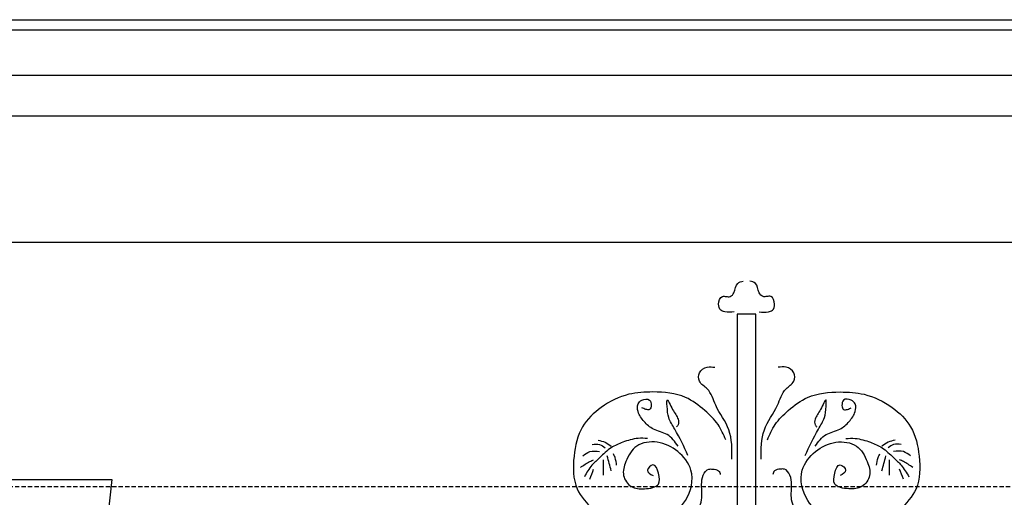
# Model space of a CAD drawing. Extents: x 0 to 286551, y -50 to 581131.
# Tile 13 of 207: x 92940 to 94388, y 560292 to 560995. Entities that reach past the tile are written whole.
import ezdxf

# ---------------------------------------------------------------- set-up
doc = ezdxf.new("R2010")
doc.units = 0
doc.header["$MEASUREMENT"] = 0
doc.linetypes.add('HIDDEN', pattern=[9.525, 6.35, -3.175])
for name, color, linetype in [('0.09', 7, 'CONTINUOUS'), ('0.13', 5, 'CONTINUOUS'), ('0.18', 1, 'CONTINUOUS')]:
    doc.layers.add(name, color=color, linetype=linetype)
doc.layers.add('HULPLIJNEN', color=252, linetype='CONTINUOUS', plot=False)

msp = doc.modelspace()

# ---------------------------------------------------------------- linework, layer by layer
at = {"layer": '0.09'}
msp.add_lwpolyline([(94023.1, 560561.6), (93995.7, 560561.6), (93995.7, 559767.2), (94023.1, 559767.2)], close=True, dxfattribs=at)
for points, knots in [([(93990.9, 560564.9), (93986.3, 560564.4), (93979.8, 560563.7), (93969.9, 560567.1), (93967, 560577), (93971.1, 560588.6), (93979.6, 560587.4), (93986.3, 560586.5), (93993.2, 560594.7), (93993.2, 560607.2), (94001.5, 560609.3), (94004.6, 560610)], [0, 0, 0, 0, 13.707005, 19.847006, 29.281051, 41.897557, 47.5414, 53.185654, 61.165989, 75.984551, 84.667914, 84.667914, 84.667914, 84.667914]), ([(94027.9, 560564.9), (94032.5, 560564.4), (94039.1, 560563.7), (94049, 560567.1), (94051.9, 560577), (94047.7, 560588.6), (94039.2, 560587.4), (94032.5, 560586.5), (94025.6, 560594.7), (94025.6, 560607.2), (94017.3, 560609.3), (94014.2, 560610)], [0, 0, 0, 0, 13.707005, 19.847006, 29.281051, 41.897557, 47.5414, 53.185654, 61.165989, 75.984551, 84.667914, 84.667914, 84.667914, 84.667914]), ([(93987.9, 560348), (93988, 560363), (93988.3, 560392.2), (93963.8, 560422), (93956.4, 560450.6), (93938.4, 560460.3), (93938, 560477.1), (93950.6, 560484.7), (93959, 560483.8), (93962.8, 560483.4)], [0, 0, 0, 0, 43.479939, 84.715952, 111.694028, 127.789835, 140.306948, 154.200823, 165.58428, 165.58428, 165.58428, 165.58428]), ([(94030.9, 560348), (94030.8, 560363), (94030.6, 560392.2), (94055, 560422), (94062.4, 560450.6), (94080.5, 560460.3), (94080.8, 560477.1), (94068.2, 560484.7), (94059.8, 560483.8), (94056, 560483.4)], [0, 0, 0, 0, 43.479939, 84.715952, 111.694028, 127.789835, 140.306948, 154.200823, 165.58428, 165.58428, 165.58428, 165.58428]), ([(93978.8, 560376.4), (93975.4, 560384.3), (93968.4, 560401), (93946.8, 560421.4), (93916.9, 560444.5), (93875.9, 560448), (93832.7, 560445.4), (93795.9, 560427.2), (93763.5, 560396.2), (93753.8, 560352), (93754, 560304.7), (93782.2, 560275.5), (93806.2, 560247.4), (93838.5, 560250.8), (93867.7, 560244), (93895.1, 560262.8), (93924.3, 560285.6), (93934.6, 560330.2), (93909.7, 560361.4), (93879.9, 560376.1), (93845.7, 560371.7), (93832, 560347.2), (93825.1, 560324.3), (93838.9, 560305.2), (93859, 560303.9), (93883.2, 560307.5), (93880.6, 560326.3), (93874.4, 560345.5), (93859.5, 560331), (93867.7, 560326.4), (93871.8, 560324.1)], [0, 0, 0, 0, 25.446533, 53.624971, 88.035911, 136.50582, 171.959465, 217.276538, 256.718654, 301.735856, 349.744584, 389.577094, 421.057127, 453.113084, 480.457483, 507.441725, 546.88449, 591.972888, 625.444201, 658.586774, 689.271775, 717.055328, 737.820327, 757.400227, 777.05113, 798.649325, 814.580094, 829.41846, 840.685506, 851.952553, 851.952553, 851.952553, 851.952553]), ([(93908.6, 560367.4), (93903.9, 560373.9), (93894.6, 560386.6), (93872.6, 560390.1), (93858.4, 560403.1), (93849.2, 560415.6), (93848, 560429), (93855.6, 560436.6), (93867.8, 560437.7), (93869.9, 560427.9), (93867.7, 560420.2), (93860.6, 560421.2), (93857.2, 560422.9), (93855.4, 560423.8)], [0, 0, 0, 0, 23.377311, 45.086203, 62.840092, 79.844025, 91.127857, 99.107996, 110.396094, 118.811013, 124.949479, 130.593322, 136.733592, 136.733592, 136.733592, 136.733592]), ([(93923.2, 560353.7), (93917.3, 560366.6), (93908.7, 560385.2), (93893.6, 560408.8), (93892.9, 560421.7), (93891.4, 560441.9), (93901.1, 560417.8), (93908.6, 560410.7), (93910, 560399.7), (93907.2, 560396.6), (93906.2, 560395.6)], [0, 0, 0, 0, 43.256587, 62.365192, 79.462501, 88.32835, 104.226152, 120.823716, 128.883477, 132.914079, 132.914079, 132.914079, 132.914079]), ([(94040.1, 560376.4), (94043.4, 560384.3), (94050.4, 560401), (94072, 560421.4), (94101.9, 560444.5), (94142.9, 560448), (94186.1, 560445.4), (94222.9, 560427.2), (94255.3, 560396.2), (94265, 560352), (94264.8, 560304.7), (94236.6, 560275.5), (94212.6, 560247.4), (94180.3, 560250.8), (94151.1, 560244), (94123.7, 560262.8), (94094.6, 560285.6), (94084.3, 560330.2), (94109.2, 560361.4), (94138.9, 560376.1), (94173.1, 560371.7), (94186.8, 560347.2), (94193.8, 560324.3), (94179.9, 560305.2), (94159.8, 560303.9), (94135.6, 560307.5), (94138.2, 560326.3), (94144.4, 560345.5), (94159.3, 560331), (94151.1, 560326.4), (94147.1, 560324.1)], [0, 0, 0, 0, 25.446533, 53.624971, 88.035911, 136.50582, 171.959465, 217.276538, 256.718654, 301.735856, 349.744584, 389.577094, 421.057127, 453.113084, 480.457483, 507.441725, 546.88449, 591.972888, 625.444201, 658.586774, 689.271775, 717.055328, 737.820327, 757.400227, 777.05113, 798.649325, 814.580094, 829.41846, 840.685506, 851.952553, 851.952553, 851.952553, 851.952553]), ([(94095.7, 560353.7), (94101.6, 560366.6), (94110.1, 560385.2), (94125.3, 560408.8), (94126, 560421.7), (94127.4, 560441.9), (94117.7, 560417.8), (94110.2, 560410.7), (94108.9, 560399.7), (94111.7, 560396.6), (94112.6, 560395.6)], [0, 0, 0, 0, 43.256587, 62.365192, 79.462501, 88.32835, 104.226152, 120.823716, 128.883477, 132.914079, 132.914079, 132.914079, 132.914079]), ([(94110.2, 560367.4), (94115, 560373.9), (94124.2, 560386.6), (94146.3, 560390.1), (94160.5, 560403.1), (94169.6, 560415.6), (94170.8, 560429), (94163.2, 560436.6), (94151.1, 560437.7), (94149, 560427.9), (94151.1, 560420.2), (94158.2, 560421.2), (94161.6, 560422.9), (94163.4, 560423.8)], [0, 0, 0, 0, 23.377311, 45.086203, 62.840092, 79.844025, 91.127857, 99.107996, 110.396094, 118.811013, 124.949479, 130.593322, 136.733592, 136.733592, 136.733592, 136.733592]), ([(93863.5, 560378.7), (93858.9, 560378.9), (93846.5, 560379.4), (93828.5, 560373.9), (93808.6, 560365.4), (93795, 560351.8), (93780.4, 560338.7), (93774.2, 560328.2), (93770.8, 560322.3)], [0, 0, 0, 0, 13.707005, 36.977463, 55.729806, 78.026932, 93.9875, 114.331969, 114.331969, 114.331969, 114.331969]), ([(93790.9, 560376.3), (93794.5, 560375.4), (93801.6, 560373.8), (93807.4, 560369.5), (93810.3, 560367.4)], [0, 0, 0, 0, 10.966221, 21.477747, 21.477747, 21.477747, 21.477747]), ([(94155.3, 560378.7), (94159.9, 560378.9), (94172.3, 560379.4), (94190.3, 560373.9), (94210.3, 560365.4), (94223.8, 560351.8), (94238.4, 560338.7), (94244.6, 560328.2), (94248.1, 560322.3)], [0, 0, 0, 0, 13.707005, 36.977463, 55.729806, 78.026932, 93.9875, 114.331969, 114.331969, 114.331969, 114.331969]), ([(94227.9, 560376.3), (94224.3, 560375.4), (94217.2, 560373.8), (94211.4, 560369.5), (94208.5, 560367.4)], [0, 0, 0, 0, 10.966221, 21.477747, 21.477747, 21.477747, 21.477747]), ([(93782.1, 560369.8), (93786, 560370.3), (93793.1, 560371.3), (93798.8, 560367), (93801.4, 560365)], [0, 0, 0, 0, 11.288097, 20.689791, 20.689791, 20.689791, 20.689791]), ([(94236.8, 560369.8), (94232.9, 560370.3), (94225.7, 560371.3), (94220, 560367), (94217.4, 560365)], [0, 0, 0, 0, 11.288097, 20.689791, 20.689791, 20.689791, 20.689791]), ([(93765.1, 560336), (93769.5, 560339.2), (93775.6, 560343.7), (93782.6, 560346.5), (93784.5, 560347.2)], [0, 0, 0, 0, 16.324376, 22.464755, 22.464755, 22.464755, 22.464755]), ([(93768.4, 560352.9), (93771.7, 560355.5), (93779, 560361.3), (93788.3, 560360), (93793.3, 560359.3)], [0, 0, 0, 0, 12.306101, 26.819545, 26.819545, 26.819545, 26.819545]), ([(93799, 560324.7), (93799, 560330.3), (93799, 560337.8), (93799, 560345.4), (93799, 560347.2)], [0, 0, 0, 0, 16.925332, 22.567387, 22.567387, 22.567387, 22.567387]), ([(93818.3, 560339.2), (93817.8, 560343), (93816.9, 560348.9), (93814.4, 560354.3), (93813.5, 560356.1)], [0, 0, 0, 0, 11.539919, 17.678385, 17.678385, 17.678385, 17.678385]), ([(94200.5, 560339.2), (94201.1, 560343), (94201.9, 560348.9), (94204.4, 560354.3), (94205.3, 560356.1)], [0, 0, 0, 0, 11.539919, 17.678385, 17.678385, 17.678385, 17.678385]), ([(94219.8, 560324.7), (94219.8, 560330.3), (94219.8, 560337.8), (94219.8, 560345.4), (94219.8, 560347.2)], [0, 0, 0, 0, 16.925332, 22.567387, 22.567387, 22.567387, 22.567387]), ([(94250.5, 560352.9), (94247.1, 560355.5), (94239.8, 560361.3), (94230.5, 560360), (94225.5, 560359.3)], [0, 0, 0, 0, 12.306101, 26.819545, 26.819545, 26.819545, 26.819545]), ([(94253.7, 560336), (94249.3, 560339.2), (94243.2, 560343.7), (94236.2, 560346.5), (94234.3, 560347.2)], [0, 0, 0, 0, 16.324376, 22.464755, 22.464755, 22.464755, 22.464755]), ([(93891.7, 560254.6), (93892.5, 560251.8), (93894.1, 560245.9), (93904.6, 560237.4), (93916, 560251.7), (93930.7, 560262.8), (93945.9, 560284.4), (93942.5, 560307.2), (93944.2, 560324), (93951.5, 560334.5), (93960.5, 560333.3), (93968.8, 560333), (93970.2, 560327.6), (93970.7, 560325.5)], [0, 0, 0, 0, 8.681164, 18.521774, 32.391918, 52.350883, 78.75484, 104.558626, 118.472046, 130.455836, 136.099679, 145.292566, 151.431032, 151.431032, 151.431032, 151.431032]), ([(94127.1, 560254.6), (94126.4, 560251.8), (94124.7, 560245.9), (94114.3, 560237.4), (94102.8, 560251.7), (94088.2, 560262.8), (94072.9, 560284.4), (94076.3, 560307.2), (94074.6, 560324), (94067.4, 560334.5), (94058.3, 560333.3), (94050, 560333), (94048.7, 560327.6), (94048.1, 560325.5)], [0, 0, 0, 0, 8.681164, 18.521774, 32.391918, 52.350883, 78.75484, 104.558626, 118.472046, 130.455836, 136.099679, 145.292566, 151.431032, 151.431032, 151.431032, 151.431032])]:
    msp.add_open_spline(points, degree=3, knots=knots, dxfattribs=at)
for points in [[(93810.3, 560331.1), (93808.4, 560338.4), (93806.5, 560345.6), (93804.6, 560352.9)], [(94208.5, 560331.1), (94210.4, 560338.4), (94212.3, 560345.6), (94214.2, 560352.9)], [(93778.8, 560319), (93780.7, 560323.9), (93782.6, 560328.7), (93784.5, 560333.5)], [(94240, 560319), (94238.1, 560323.9), (94236.2, 560328.7), (94234.3, 560333.5)]]:
    msp.add_open_spline(points, degree=3, dxfattribs=at)
at = {"layer": '0.13'}
msp.add_lwpolyline([(90885.4, 560913, 0.414214), (90910.4, 560888, 0.414214), (90935.4, 560863), (90935.4, 560853), (90945.4, 560853), (90945.4, 560667.2), (95078.4, 560667.2)], format="xyb", dxfattribs=at)
msp.add_lwpolyline([(90945.4, 560853), (95078.4, 560853)], dxfattribs=at)
at = {"layer": '0.18'}
for points in [[(90831.2, 560994.5), (95078.4, 560994.5)], [(90831.2, 560994.5), (90831.2, 560979.5), (95078.4, 560979.5)], [(90839.3, 560979.5), (90839.3, 560913), (95078.4, 560913)], [(92842.5, 559971.9), (92804.7, 560318.5), (93076.1, 560318.5), (93038.3, 559971.9), (92842.5, 559971.9)]]:
    msp.add_lwpolyline(points, dxfattribs=at)
at = {"layer": 'HULPLIJNEN', "linetype": 'HIDDEN'}
msp.add_lwpolyline([(80351, 560308.2), (146944.1, 560308.2)], dxfattribs=at)

doc.saveas('drawing.dxf')
